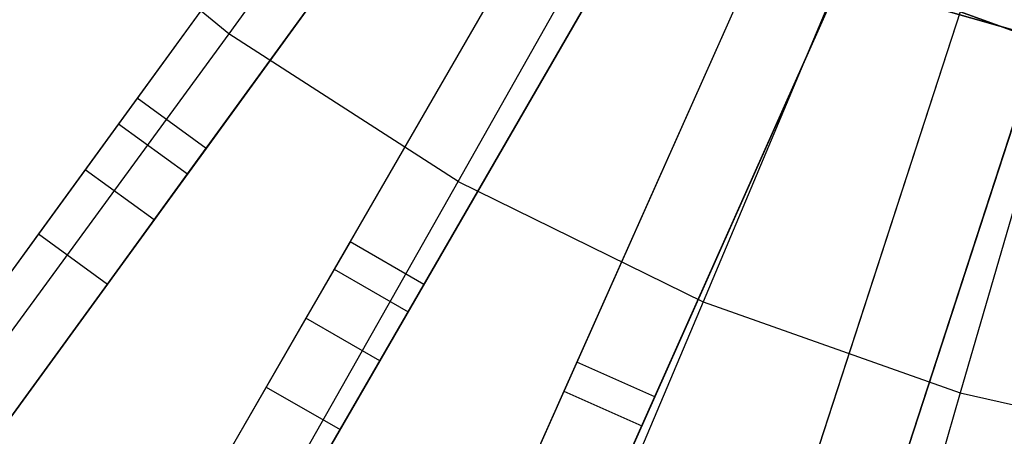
# Model space of a CAD drawing. Extents: x 1 to 71.1, y -35.1 to 35.1.
# Tile 13 of 85: x 33.225 to 34.957, y -4.042 to -3.308. Entities that reach past the tile are written whole.
import ezdxf

# ---------------------------------------------------------------- set-up
doc = ezdxf.new("R2010")
doc.units = 0
doc.header["$LTSCALE"] = 2.54
doc.layers.get('0').update_dxf_attribs({"color": 13, "linetype": 'CONTINUOUS'})

# ---------------------------------------------------------------- blocks, each defined once
blk = doc.blocks.new('LPUMPKIN_L_444_STL')
at = {"color": 0}
for p, q in [((34.2666, -2.2973, 49.8454), (32.0186, -5.3912, 49.6028)), ((34.2666, -2.2973, 49.8454), (32.0186, -5.3912, 49.6028)), ((34.2672, -2.2964, 49.6954), (32.023, -5.3852, 49.4528)), ((34.2672, -2.2964, 49.6954), (32.023, -5.3852, 49.4528)), ((34.3879, -2.3854, 49.8454), (32.14, -5.4794, 49.6028)), ((34.3879, -2.3854, 49.8454), (32.14, -5.4794, 49.6028)), ((32.1444, -5.4734, 49.4528), (34.3886, -2.3845, 49.6954)), ((32.1444, -5.4734, 49.4528), (34.3886, -2.3845, 49.6954)), ((34.2918, -2.3761, 208.8987), (33.5925, -3.333, 209.1785)), ((34.2918, -2.3761, 208.8987), (33.5925, -3.333, 209.1785)), ((34.5163, -2.4688, 49.8454), (32.6043, -5.7805, 49.6028)), ((34.5163, -2.4688, 49.8454), (32.6043, -5.7805, 49.6028)), ((34.5169, -2.4679, 49.6954), (32.608, -5.7741, 49.4528)), ((34.5169, -2.4679, 49.6954), (32.608, -5.7741, 49.4528)), ((34.6462, -2.5438, 49.8454), (32.7342, -5.8555, 49.6028)), ((34.6462, -2.5438, 49.8454), (32.7342, -5.8555, 49.6028)), ((32.738, -5.8491, 49.4528), (34.6468, -2.5429, 49.6954)), ((32.738, -5.8491, 49.4528), (34.6468, -2.5429, 49.6954)), ((33.9959, -3.5932, 209.1785), (34.5794, -2.5617, 208.8987)), ((33.9959, -3.5932, 209.1785), (34.5794, -2.5617, 208.8987)), ((34.7827, -2.6133, 49.8454), (33.2275, -6.1063, 49.6029)), ((34.7827, -2.6133, 49.8454), (33.2275, -6.1063, 49.6029)), ((34.7831, -2.6123, 49.6954), (33.2306, -6.0995, 49.4529)), ((34.7831, -2.6123, 49.6954), (33.2306, -6.0995, 49.4529)), ((34.0464, -2.6003, 20.6466), (33.3988, -3.4916, 20.6466)), ((34.0464, -2.6003, 20.6466), (33.3988, -3.4916, 20.6466)), ((34.0099, -2.6506, 20.4966), (33.4314, -3.4467, 20.4966)), ((34.0099, -2.6506, 20.4966), (33.4314, -3.4467, 20.4966)), ((34.9197, -2.6744, 49.8454), (33.3646, -6.1673, 49.6029)), ((34.9197, -2.6744, 49.8454), (33.3646, -6.1673, 49.6029)), ((33.3676, -6.1605, 49.4529), (34.9202, -2.6733, 49.6954)), ((33.3676, -6.1605, 49.4529), (34.9202, -2.6733, 49.6954)), ((33.5201, -3.5798, 20.6466), (34.1678, -2.6884, 20.6466)), ((33.5201, -3.5798, 20.6466), (34.1678, -2.6884, 20.6466)), ((34.8866, -2.7125, 208.8987), (34.4268, -3.8049, 209.1785)), ((34.8866, -2.7125, 208.8987), (34.4268, -3.8049, 209.1785)), ((35.0627, -2.7292, 49.8454), (33.8814, -6.3649, 49.603)), ((35.0627, -2.7292, 49.8454), (33.8814, -6.3649, 49.603)), ((35.063, -2.7282, 49.6954), (33.8837, -6.3579, 49.4529)), ((35.063, -2.7282, 49.6954), (33.8837, -6.3579, 49.4529)), ((34.1312, -2.7387, 20.4966), (33.5528, -3.5349, 20.4966)), ((34.1312, -2.7387, 20.4966), (33.5528, -3.5349, 20.4966)), ((35.2053, -2.7756, 49.8454), (34.024, -6.4113, 49.603)), ((35.2053, -2.7756, 49.8454), (34.024, -6.4113, 49.603)), ((34.0263, -6.4042, 49.4529), (35.2057, -2.7745, 49.6954)), ((34.0263, -6.4042, 49.4529), (35.2057, -2.7745, 49.6954)), ((34.3291, -2.7932, 20.6466), (33.7782, -3.7474, 20.6466)), ((34.3291, -2.7932, 20.6466), (33.7782, -3.7474, 20.6466)), ((35.2092, -2.8267, 208.8987), (34.8793, -3.9651, 209.1785)), ((35.2092, -2.8267, 208.8987), (34.8793, -3.9651, 209.1785)), ((34.298, -2.847, 20.4966), (33.8059, -3.6993, 20.4966)), ((34.298, -2.847, 20.4966), (33.8059, -3.6993, 20.4966)), ((33.9081, -3.8224, 20.6466), (34.459, -2.8682, 20.6466)), ((33.9081, -3.8224, 20.6466), (34.459, -2.8682, 20.6466)), ((34.4279, -2.922, 20.4966), (33.9358, -3.7743, 20.4966)), ((34.4279, -2.922, 20.4966), (33.9358, -3.7743, 20.4966)), ((34.6303, -2.9555, 20.6466), (34.1822, -3.962, 20.6466)), ((34.6303, -2.9555, 20.6466), (34.1822, -3.962, 20.6466)), ((34.6051, -3.0123, 20.4966), (34.2048, -3.9113, 20.4966)), ((34.6051, -3.0123, 20.4966), (34.2048, -3.9113, 20.4966)), ((33.5925, -3.333, 209.1785), (33.222, -3.0277, 209.1785)), ((33.5925, -3.333, 209.1785), (33.222, -3.0277, 209.1785)), ((34.3192, -4.0231, 20.6466), (34.7674, -3.0165, 20.6466)), ((34.3192, -4.0231, 20.6466), (34.7674, -3.0165, 20.6466)), ((34.7421, -3.0733, 20.4966), (34.3418, -3.9723, 20.4966)), ((34.7421, -3.0733, 20.4966), (34.3418, -3.9723, 20.4966)), ((34.9469, -3.0855, 20.6466), (34.6065, -4.1333, 20.6466)), ((34.9469, -3.0855, 20.6466), (34.6065, -4.1333, 20.6466)), ((34.7491, -4.1797, 20.6466), (35.0896, -3.1318, 20.6466)), ((34.7491, -4.1797, 20.6466), (35.0896, -3.1318, 20.6466)), ((34.9277, -3.1446, 20.4966), (34.6236, -4.0805, 20.4966)), ((34.9277, -3.1446, 20.4966), (34.6236, -4.0805, 20.4966)), ((35.1041, -3.3758, 19.6661), (34.5746, -3.1838, 19.6661)), ((34.5746, -3.1838, 20.2661), (35.1041, -3.3758, 20.2661)), ((35.1041, -3.3758, 19.6661), (34.5746, -3.1838, 19.6661)), ((34.5746, -3.1838, 20.2661), (35.1041, -3.3758, 20.2661)), ((35.0704, -3.1909, 20.4966), (34.7663, -4.1269, 20.4966)), ((35.0704, -3.1909, 20.4966), (34.7663, -4.1269, 20.4966)), ((35.3439, -3.4324, 20.4661), (34.8021, -3.2782, 20.4661)), ((34.8021, -3.2782, 20.2661), (35.3439, -3.4324, 20.2661)), ((35.3439, -3.4324, 20.4661), (34.8021, -3.2782, 20.4661)), ((34.8021, -3.2782, 20.2661), (35.3439, -3.4324, 20.2661)), ((33.5925, -3.333, 209.1785), (32.9084, -4.269, 209.5511)), ((33.5925, -3.333, 209.1785), (32.9084, -4.269, 209.5511)), ((33.9959, -3.5932, 209.1785), (33.5925, -3.333, 209.1785)), ((33.9959, -3.5932, 209.1785), (33.5925, -3.333, 209.1785)), ((33.4314, -3.4467, 20.4966), (33.34, -3.5725, 20.3632)), ((33.4314, -3.4467, 20.4966), (33.34, -3.5725, 20.3632)), ((33.5528, -3.5349, 20.4966), (33.4314, -3.4467, 20.4966)), ((33.5528, -3.5349, 20.4966), (33.4314, -3.4467, 20.4966)), ((33.3988, -3.4916, 20.6466), (33.2578, -3.6856, 20.441)), ((33.3988, -3.4916, 20.6466), (33.2578, -3.6856, 20.441)), ((33.3988, -3.4916, 20.6466), (33.5201, -3.5798, 20.6466)), ((33.3988, -3.4916, 20.6466), (33.5201, -3.5798, 20.6466)), ((33.5528, -3.5349, 20.4966), (33.4614, -3.6607, 20.3632)), ((33.5528, -3.5349, 20.4966), (33.4614, -3.6607, 20.3632)), ((33.34, -3.5725, 20.3632), (32.5783, -4.621, 11.961)), ((33.34, -3.5725, 20.3632), (32.5783, -4.621, 11.961)), ((33.4614, -3.6607, 20.3632), (33.34, -3.5725, 20.3632)), ((33.4614, -3.6607, 20.3632), (33.34, -3.5725, 20.3632)), ((33.3792, -3.7738, 20.441), (33.5201, -3.5798, 20.6466)), ((33.3792, -3.7738, 20.441), (33.5201, -3.5798, 20.6466)), ((33.4251, -4.6023, 209.5511), (33.9959, -3.5932, 209.1785)), ((33.4251, -4.6023, 209.5511), (33.9959, -3.5932, 209.1785)), ((33.9959, -3.5932, 209.1785), (34.4268, -3.8049, 209.1785)), ((33.9959, -3.5932, 209.1785), (34.4268, -3.8049, 209.1785)), ((33.4614, -3.6607, 20.3632), (32.6996, -4.7091, 11.961)), ((33.4614, -3.6607, 20.3632), (32.6996, -4.7091, 11.961)), ((33.2578, -3.6856, 20.441), (32.4964, -4.7337, 12.0413)), ((33.2578, -3.6856, 20.441), (32.4964, -4.7337, 12.0413)), ((33.2578, -3.6856, 20.441), (33.3792, -3.7738, 20.441)), ((33.2578, -3.6856, 20.441), (33.3792, -3.7738, 20.441)), ((33.8059, -3.6993, 20.4966), (33.7282, -3.834, 20.3632)), ((33.8059, -3.6993, 20.4966), (33.7282, -3.834, 20.3632)), ((33.9358, -3.7743, 20.4966), (33.8059, -3.6993, 20.4966)), ((33.9358, -3.7743, 20.4966), (33.8059, -3.6993, 20.4966)), ((33.7782, -3.7474, 20.6466), (33.6583, -3.955, 20.441)), ((33.7782, -3.7474, 20.6466), (33.6583, -3.955, 20.441)), ((33.7782, -3.7474, 20.6466), (33.9081, -3.8224, 20.6466)), ((33.7782, -3.7474, 20.6466), (33.9081, -3.8224, 20.6466)), ((32.6177, -4.8219, 12.0413), (33.3792, -3.7738, 20.441)), ((32.6177, -4.8219, 12.0413), (33.3792, -3.7738, 20.441)), ((33.9358, -3.7743, 20.4966), (33.8581, -3.909, 20.3632)), ((33.9358, -3.7743, 20.4966), (33.8581, -3.909, 20.3632)), ((34.4268, -3.8049, 209.1785), (33.977, -4.8734, 209.5511)), ((34.4268, -3.8049, 209.1785), (33.977, -4.8734, 209.5511)), ((34.4268, -3.8049, 209.1785), (34.8793, -3.9651, 209.1785)), ((34.4268, -3.8049, 209.1785), (34.8793, -3.9651, 209.1785)), ((33.7882, -4.03, 20.441), (33.9081, -3.8224, 20.6466)), ((33.7882, -4.03, 20.441), (33.9081, -3.8224, 20.6466)), ((33.7282, -3.834, 20.3632), (33.0802, -4.9563, 11.961)), ((33.7282, -3.834, 20.3632), (33.0802, -4.9563, 11.961)), ((33.8581, -3.909, 20.3632), (33.7282, -3.834, 20.3632)), ((33.8581, -3.909, 20.3632), (33.7282, -3.834, 20.3632)), ((33.8581, -3.909, 20.3632), (33.2101, -5.0313, 11.961)), ((33.8581, -3.909, 20.3632), (33.2101, -5.0313, 11.961)), ((34.2048, -3.9113, 20.4966), (34.1415, -4.0534, 20.3632)), ((34.2048, -3.9113, 20.4966), (34.1415, -4.0534, 20.3632)), ((34.3418, -3.9723, 20.4966), (34.2048, -3.9113, 20.4966)), ((34.3418, -3.9723, 20.4966), (34.2048, -3.9113, 20.4966)), ((33.6583, -3.955, 20.441), (33.0105, -5.077, 12.0413)), ((33.6583, -3.955, 20.441), (33.0105, -5.077, 12.0413)), ((33.6583, -3.955, 20.441), (33.7882, -4.03, 20.441)), ((33.6583, -3.955, 20.441), (33.7882, -4.03, 20.441)), ((34.1822, -3.962, 20.6466), (34.0847, -4.1811, 20.441)), ((34.1822, -3.962, 20.6466), (34.0847, -4.1811, 20.441)), ((34.1822, -3.962, 20.6466), (34.3192, -4.0231, 20.6466)), ((34.1822, -3.962, 20.6466), (34.3192, -4.0231, 20.6466)), ((34.8793, -3.9651, 209.1785), (34.5567, -5.0786, 209.5511)), ((34.8793, -3.9651, 209.1785), (34.5567, -5.0786, 209.5511)), ((34.8793, -3.9651, 209.1785), (35.3474, -4.0717, 209.1785)), ((34.8793, -3.9651, 209.1785), (35.3474, -4.0717, 209.1785)), ((34.3418, -3.9723, 20.4966), (34.2786, -4.1144, 20.3632)), ((34.3418, -3.9723, 20.4966), (34.2786, -4.1144, 20.3632)), ((33.1404, -5.152, 12.0413), (33.7882, -4.03, 20.441)), ((33.1404, -5.152, 12.0413), (33.7882, -4.03, 20.441)), ((34.2217, -4.2421, 20.441), (34.3192, -4.0231, 20.6466)), ((34.2217, -4.2421, 20.441), (34.3192, -4.0231, 20.6466))]:
    blk.add_line(p, q, dxfattribs=at)

msp = doc.modelspace()

# ---------------------------------------------------------------- block references
at = {"color": 253}
msp.add_blockref('LPUMPKIN_L_444_STL', (0, 0), dxfattribs=at)

doc.saveas('drawing.dxf')
